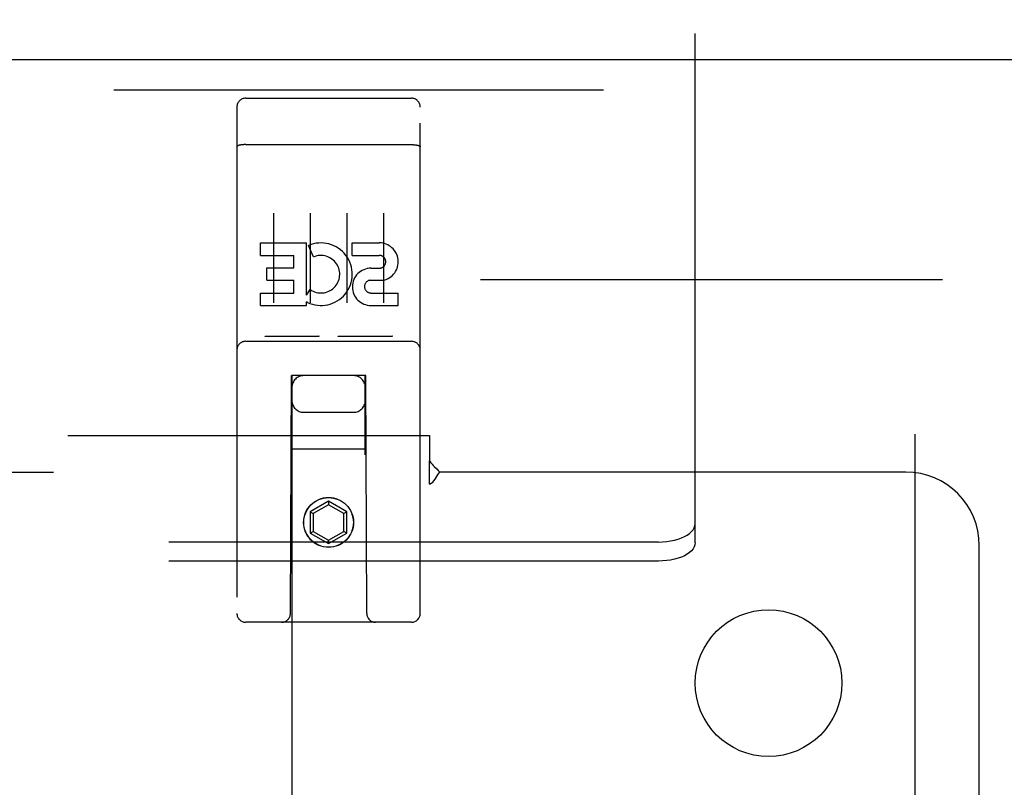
# Model space of a CAD drawing. Header units: inches. Extents: x 0 to 304, y 0 to 196.
# Tile 57 of 129: x 125.95 to 129.3, y 142.13 to 144.74. Entities that reach past the tile are written whole.
import ezdxf

# ---------------------------------------------------------------- set-up
doc = ezdxf.new("R2010")
doc.units = ezdxf.units.IN
doc.header["$LTSCALE"] = 16.696429
doc.header["$MEASUREMENT"] = 0
doc.linetypes.add('HIDDEN', pattern=[0.2, 0.1, -0.1])
for name, color, linetype in [('DEFAULT_2', 8, 'HIDDEN'), ('MAIN_DOOR_ASSEMBLY', 7, 'CONTINUOUS'), ('SUBPANELS', 7, 'CONTINUOUS')]:
    doc.layers.add(name, color=color, linetype=linetype)

msp = doc.modelspace()

# ---------------------------------------------------------------- linework, layer by layer
at = {"layer": 'DEFAULT_2', "color": 8, "linetype": 'HIDDEN'}
for p, q in [((128.2509, 143.0243), (128.2509, 145.6015)), ((94.1259, 143.8561), (129.0947, 143.8561)), ((129.0009, 64.8562), (129.0009, 143.8561)), ((128.2509, 142.9594), (128.2509, 143.0243)), ((128.1259, 142.9618), (125.8759, 142.9618)), ((128.1259, 142.8969), (125.8759, 142.8969))]:
    msp.add_line(p, q, dxfattribs=at)
for points in [[(128.1259, 142.9618), (128.14, 142.9622), (128.1537, 142.9634), (128.1672, 142.9654), (128.1802, 142.968), (128.1924, 142.9714), (128.2039, 142.9755), (128.2143, 142.9801), (128.2237, 142.9854), (128.2318, 142.9911), (128.2386, 142.9972), (128.2439, 143.0037), (128.2478, 143.0104), (128.2501, 143.0173), (128.2509, 143.0243)], [(128.2509, 142.9594), (128.2501, 142.9523), (128.2478, 142.9455), (128.2439, 142.9387), (128.2386, 142.9323), (128.2318, 142.9261), (128.2237, 142.9204), (128.2143, 142.9152), (128.2039, 142.9105), (128.1924, 142.9065), (128.1802, 142.9031), (128.1672, 142.9004), (128.1537, 142.8985), (128.14, 142.8973), (128.1259, 142.8969)]]:
    msp.add_lwpolyline(points, dxfattribs=at)
at = {"layer": 'MAIN_DOOR_ASSEMBLY', "color": 3, "linetype": 'Continuous'}
msp.add_line((92.8759, 144.6061), (129.8134, 144.6061), dxfattribs=at)
at = {"layer": 'MAIN_DOOR_ASSEMBLY', "color": 8, "linetype": 'HIDDEN'}
for p, q in [((92.8759, 144.5021), (129.8134, 144.5021)), ((126.7184, 144.4736), (127.2834, 144.4736)), ((126.6884, 144.4436), (126.6884, 142.7186)), ((127.3134, 142.7186), (127.3134, 144.4436)), ((126.705, 144.3148), (126.7043, 144.3147)), ((126.7058, 144.3149), (126.705, 144.3148)), ((126.7066, 144.315), (126.7058, 144.3149)), ((126.7073, 144.3151), (126.7066, 144.315)), ((126.7081, 144.3152), (126.7073, 144.3151)), ((126.7089, 144.3152), (126.7081, 144.3152)), ((126.7097, 144.3153), (126.7089, 144.3152)), ((126.7105, 144.3154), (126.7097, 144.3153)), ((126.7113, 144.3154), (126.7105, 144.3154)), ((126.7122, 144.3155), (126.7113, 144.3154)), ((126.713, 144.3155), (126.7122, 144.3155)), ((126.7138, 144.3155), (126.713, 144.3155)), ((126.7147, 144.3156), (126.7138, 144.3155)), ((126.7155, 144.3156), (126.7147, 144.3156)), ((126.7163, 144.3156), (126.7155, 144.3156)), ((126.7184, 144.3156), (126.7176, 144.3156)), ((126.7184, 144.3156), (127.2839, 144.3156)), ((127.2839, 144.3156), (127.2847, 144.3156)), ((127.2847, 144.3156), (127.2855, 144.3156)), ((127.2855, 144.3156), (127.2864, 144.3156)), ((127.2864, 144.3156), (127.2872, 144.3156)), ((127.2872, 144.3156), (127.288, 144.3155)), ((127.288, 144.3155), (127.2889, 144.3155)), ((127.2889, 144.3155), (127.2897, 144.3155)), ((127.2897, 144.3155), (127.2905, 144.3154)), ((127.2905, 144.3154), (127.2913, 144.3154)), ((127.2913, 144.3154), (127.2921, 144.3153)), ((127.2921, 144.3153), (127.2929, 144.3152)), ((127.2929, 144.3152), (127.2937, 144.3152)), ((127.2937, 144.3152), (127.2945, 144.3151)), ((127.2945, 144.3151), (127.2953, 144.315)), ((127.2953, 144.315), (127.2961, 144.3149)), ((127.2961, 144.3149), (127.2968, 144.3148)), ((126.8134, 144.0825), (126.8134, 143.7765)), ((126.9384, 144.0825), (126.9384, 143.7765)), ((127.0634, 144.0825), (127.0634, 143.7765)), ((127.1884, 144.0825), (127.1884, 143.7765)), ((126.7691, 143.9384), (126.7691, 143.9809)), ((126.7691, 143.9809), (126.9252, 143.9809)), ((126.9252, 143.8033), (126.9252, 143.9809)), ((126.9496, 143.9328), (126.9327, 143.9719)), ((127.0815, 143.9384), (127.0815, 143.9809)), ((127.0815, 143.9809), (127.1739, 143.9809)), ((126.7691, 143.9384), (126.8826, 143.9384)), ((126.8826, 143.896), (126.8826, 143.9384)), ((127.0815, 143.9384), (127.1739, 143.9384)), ((126.7904, 143.8535), (126.7904, 143.896)), ((126.7904, 143.896), (126.8826, 143.896)), ((127.1454, 143.8945), (127.1739, 143.8945)), ((126.7904, 143.8535), (126.8826, 143.8535)), ((126.8826, 143.8101), (126.8826, 143.8535)), ((127.1414, 143.8536), (127.1877, 143.8536)), ((126.7691, 143.7676), (126.7691, 143.8101)), ((126.7691, 143.8101), (126.8826, 143.8101)), ((126.9252, 143.8033), (126.9382, 143.8218)), ((127.1454, 143.8101), (127.2378, 143.8101)), ((127.2378, 143.7676), (127.2378, 143.8101)), ((126.7691, 143.7676), (126.9252, 143.7676)), ((126.9252, 143.7676), (126.9252, 143.7799)), ((126.9287, 143.7781), (126.9252, 143.7799)), ((127.1454, 143.7676), (127.2378, 143.7676)), ((126.9621, 143.6616), (126.79, 143.6616)), ((127.2121, 143.6616), (127.04, 143.6616)), ((126.7184, 143.6456), (127.2834, 143.6456)), ((126.8709, 142.7186), (126.8744, 143.5286)), ((126.8759, 143.5286), (126.8744, 143.5286)), ((126.8759, 143.5286), (126.8759, 106.5269)), ((127.1259, 143.5286), (126.8759, 143.5286)), ((127.1259, 106.5269), (127.1259, 143.5286)), ((127.1274, 143.5286), (127.1259, 143.5286)), ((127.1309, 142.7186), (127.1274, 143.5286)), ((126.9159, 143.4036), (127.0859, 143.4036)), ((127.1285, 143.2786), (126.8733, 143.2786)), ((127.0009, 143.1005), (126.9384, 143.0644)), ((127.0009, 143.0889), (126.9484, 143.0586)), ((127.0009, 143.1005), (127.0009, 143.0889)), ((127.0634, 143.0644), (127.0009, 143.1005)), ((127.0534, 143.0586), (127.0009, 143.0889)), ((126.9384, 143.0644), (126.9384, 142.9922)), ((126.9384, 143.0644), (126.9484, 143.0586)), ((126.9484, 143.0586), (126.9484, 142.998)), ((127.0634, 143.0644), (127.0534, 143.0586)), ((127.0534, 142.998), (127.0534, 143.0586)), ((127.0634, 142.9922), (127.0634, 143.0644)), ((126.9384, 142.9922), (126.9484, 142.998)), ((126.9384, 142.9922), (127.0009, 142.9562)), ((126.9484, 142.998), (127.0009, 142.9677)), ((127.0009, 142.9677), (127.0534, 142.998)), ((127.0009, 142.9562), (127.0634, 142.9922)), ((127.0634, 142.9922), (127.0534, 142.998)), ((127.0009, 142.9562), (127.0009, 142.9677)), ((127.2834, 142.6886), (126.7184, 142.6886))]:
    msp.add_line(p, q, dxfattribs=at)
for points in [[(126.7043, 144.3147), (126.7039, 144.3147), (126.7036, 144.3146), (126.7032, 144.3146), (126.7028, 144.3145), (126.7025, 144.3145), (126.7021, 144.3144), (126.7018, 144.3144), (126.7014, 144.3143), (126.7011, 144.3143), (126.7007, 144.3142), (126.7004, 144.3141), (126.7001, 144.3141), (126.6997, 144.314), (126.6994, 144.3139), (126.6991, 144.3139), (126.6988, 144.3138), (126.6984, 144.3137), (126.6981, 144.3137), (126.6978, 144.3136), (126.6975, 144.3135), (126.6972, 144.3134), (126.6969, 144.3134), (126.6966, 144.3133), (126.6963, 144.3132), (126.6961, 144.3131), (126.6958, 144.3131), (126.6955, 144.313), (126.6952, 144.3129), (126.695, 144.3128), (126.6947, 144.3127), (126.6945, 144.3127), (126.6942, 144.3126), (126.694, 144.3125), (126.6937, 144.3124), (126.6935, 144.3123), (126.6933, 144.3122), (126.693, 144.3121), (126.6928, 144.3121), (126.6926, 144.312), (126.6924, 144.3119), (126.6922, 144.3118), (126.692, 144.3117), (126.6918, 144.3116), (126.6916, 144.3115), (126.6914, 144.3114), (126.6912, 144.3113), (126.691, 144.3112), (126.6909, 144.3111), (126.6907, 144.311), (126.6906, 144.3109), (126.6904, 144.3108), (126.6903, 144.3107), (126.6901, 144.3106), (126.69, 144.3105), (126.6898, 144.3104), (126.6897, 144.3103), (126.6896, 144.3102), (126.6895, 144.3101), (126.6894, 144.31), (126.6893, 144.3099), (126.6892, 144.3098), (126.6891, 144.3097), (126.689, 144.3096), (126.6889, 144.3095), (126.6889, 144.3094), (126.6888, 144.3093), (126.6887, 144.3092), (126.6887, 144.3091), (126.6886, 144.309), (126.6886, 144.3089), (126.6885, 144.3088), (126.6885, 144.3087), (126.6885, 144.3086), (126.6885, 144.3085), (126.6884, 144.3084), (126.6884, 144.3083), (126.6884, 144.3082)], [(126.7176, 144.3156), (126.7172, 144.3156), (126.7163, 144.3156)], [(127.2968, 144.3148), (127.2976, 144.3147), (127.2979, 144.3147), (127.2983, 144.3146), (127.2987, 144.3146), (127.299, 144.3145), (127.2994, 144.3145), (127.2997, 144.3144), (127.3001, 144.3144), (127.3004, 144.3143), (127.3008, 144.3143), (127.3011, 144.3142), (127.3015, 144.3141), (127.3018, 144.3141), (127.3021, 144.314), (127.3025, 144.3139), (127.3028, 144.3139), (127.3031, 144.3138), (127.3034, 144.3137), (127.3037, 144.3137), (127.304, 144.3136), (127.3043, 144.3135), (127.3046, 144.3134), (127.3049, 144.3134), (127.3052, 144.3133), (127.3055, 144.3132), (127.3058, 144.3131), (127.3061, 144.3131), (127.3063, 144.313), (127.3066, 144.3129), (127.3069, 144.3128), (127.3071, 144.3127), (127.3074, 144.3127), (127.3076, 144.3126), (127.3079, 144.3125), (127.3081, 144.3124), (127.3084, 144.3123), (127.3086, 144.3122), (127.3088, 144.3121), (127.3091, 144.3121), (127.3093, 144.312), (127.3095, 144.3119), (127.3097, 144.3118), (127.3099, 144.3117), (127.3101, 144.3116), (127.3103, 144.3115), (127.3105, 144.3114), (127.3106, 144.3113), (127.3108, 144.3112), (127.311, 144.3111), (127.3111, 144.311), (127.3113, 144.3109), (127.3115, 144.3108), (127.3116, 144.3107), (127.3117, 144.3106), (127.3119, 144.3105), (127.312, 144.3104), (127.3121, 144.3103), (127.3123, 144.3102), (127.3124, 144.3101), (127.3125, 144.31), (127.3126, 144.3099), (127.3127, 144.3098), (127.3128, 144.3097), (127.3129, 144.3096), (127.3129, 144.3095), (127.313, 144.3094), (127.3131, 144.3093), (127.3131, 144.3092), (127.3132, 144.3091), (127.3132, 144.309), (127.3133, 144.3089), (127.3133, 144.3088), (127.3134, 144.3087), (127.3134, 144.3086), (127.3134, 144.3085), (127.3134, 144.3084), (127.3134, 144.3083), (127.3134, 144.3082)], [(126.79, 143.6616), (126.7898, 143.6616), (126.7896, 143.6616), (126.7894, 143.6616), (126.7892, 143.6616), (126.789, 143.6616), (126.7888, 143.6617), (126.7886, 143.6617), (126.7884, 143.6617), (126.7882, 143.6617), (126.788, 143.6617), (126.7879, 143.6617), (126.7877, 143.6617), (126.7875, 143.6617), (126.7873, 143.6618), (126.7872, 143.6618), (126.787, 143.6618), (126.7869, 143.6618), (126.7867, 143.6619), (126.7865, 143.6619), (126.7864, 143.6619), (126.7863, 143.6619), (126.7861, 143.662), (126.786, 143.662), (126.7858, 143.662), (126.7857, 143.662), (126.7856, 143.6621), (126.7854, 143.6621), (126.7853, 143.6621), (126.7852, 143.6622), (126.7851, 143.6622), (126.7849, 143.6622), (126.7848, 143.6623), (126.7847, 143.6623), (126.7846, 143.6623), (126.7845, 143.6624), (126.7844, 143.6624), (126.7843, 143.6625), (126.7842, 143.6625), (126.7841, 143.6625), (126.784, 143.6626), (126.7839, 143.6626), (126.7838, 143.6627), (126.7837, 143.6627), (126.7836, 143.6627), (126.7835, 143.6628), (126.7834, 143.6628)], [(126.9684, 143.6628), (126.9683, 143.6628), (126.9683, 143.6627), (126.9682, 143.6627), (126.9681, 143.6627), (126.968, 143.6626), (126.9679, 143.6626), (126.9678, 143.6625), (126.9677, 143.6625), (126.9676, 143.6625), (126.9675, 143.6624), (126.9674, 143.6624), (126.9673, 143.6623), (126.9671, 143.6623), (126.967, 143.6623), (126.9669, 143.6622), (126.9668, 143.6622), (126.9667, 143.6622), (126.9665, 143.6621), (126.9664, 143.6621), (126.9663, 143.6621), (126.9662, 143.662), (126.966, 143.662), (126.9659, 143.662), (126.9657, 143.662), (126.9656, 143.6619), (126.9655, 143.6619), (126.9653, 143.6619), (126.9652, 143.6619), (126.965, 143.6618), (126.9648, 143.6618), (126.9647, 143.6618), (126.9645, 143.6618), (126.9643, 143.6617), (126.9642, 143.6617), (126.964, 143.6617), (126.9638, 143.6617), (126.9636, 143.6617), (126.9635, 143.6617), (126.9633, 143.6617), (126.9631, 143.6617), (126.9629, 143.6616), (126.9627, 143.6616), (126.9625, 143.6616), (126.9623, 143.6616), (126.9621, 143.6616)], [(127.04, 143.6616), (127.0398, 143.6616), (127.0396, 143.6616), (127.0394, 143.6616), (127.0392, 143.6616), (127.039, 143.6616), (127.0388, 143.6617), (127.0386, 143.6617), (127.0384, 143.6617), (127.0382, 143.6617), (127.038, 143.6617), (127.0379, 143.6617), (127.0377, 143.6617), (127.0375, 143.6617), (127.0373, 143.6618), (127.0372, 143.6618), (127.037, 143.6618), (127.0369, 143.6618), (127.0367, 143.6619), (127.0366, 143.6619), (127.0364, 143.6619), (127.0363, 143.6619), (127.0361, 143.662), (127.036, 143.662), (127.0358, 143.662), (127.0357, 143.662), (127.0356, 143.6621), (127.0354, 143.6621), (127.0353, 143.6621), (127.0352, 143.6622), (127.0351, 143.6622), (127.0349, 143.6622), (127.0348, 143.6623), (127.0347, 143.6623), (127.0346, 143.6623), (127.0345, 143.6624), (127.0344, 143.6624), (127.0343, 143.6625), (127.0342, 143.6625), (127.0341, 143.6625), (127.034, 143.6626), (127.0339, 143.6626), (127.0338, 143.6627), (127.0337, 143.6627), (127.0336, 143.6627), (127.0335, 143.6628), (127.0334, 143.6628)], [(127.2184, 143.6628), (127.2183, 143.6628), (127.2183, 143.6627), (127.2182, 143.6627), (127.2181, 143.6627), (127.218, 143.6626), (127.2179, 143.6626), (127.2178, 143.6625), (127.2177, 143.6625), (127.2176, 143.6625), (127.2175, 143.6624), (127.2174, 143.6624), (127.2173, 143.6623), (127.2172, 143.6623), (127.217, 143.6623), (127.2169, 143.6622), (127.2168, 143.6622), (127.2167, 143.6622), (127.2166, 143.6621), (127.2164, 143.6621), (127.2163, 143.6621), (127.2162, 143.662), (127.216, 143.662), (127.2159, 143.662), (127.2158, 143.662), (127.2156, 143.6619), (127.2155, 143.6619), (127.2153, 143.6619), (127.2152, 143.6619), (127.215, 143.6618), (127.2148, 143.6618), (127.2147, 143.6618), (127.2145, 143.6618), (127.2143, 143.6617), (127.2142, 143.6617), (127.214, 143.6617), (127.2138, 143.6617), (127.2136, 143.6617), (127.2135, 143.6617), (127.2133, 143.6617), (127.2131, 143.6617), (127.2129, 143.6616), (127.2127, 143.6616), (127.2125, 143.6616), (127.2123, 143.6616), (127.2121, 143.6616)]]:
    msp.add_lwpolyline(points, dxfattribs=at)
for radius in [0.085, 0.0845]:
    msp.add_circle((127.0009, 143.0286), radius, dxfattribs=at)
for centre, radius, start, end in [((126.7184, 144.4436), 0.03, 90, 180), ((127.2834, 144.4436), 0.03, 0, 90), ((126.975, 143.8741), 0.1065, 244.2636, 113.4027), ((127.174, 143.9165), 0.0644, 282.2995, 90.0775), ((126.975, 143.8741), 0.0639, 234.8895, 113.4026), ((127.1739, 143.9165), 0.0219, 269.9011, 90), ((127.1454, 143.8311), 0.0635, 90, 270), ((127.1454, 143.832), 0.0219, 100.307, 270), ((126.7184, 143.6156), 0.03, 90, 180), ((127.2834, 143.6156), 0.03, 0, 90), ((126.9159, 143.4886), 0.04, 90, 180), ((127.0859, 143.4886), 0.04, 0, 90), ((126.9159, 143.4436), 0.04, 180, 270), ((127.0859, 143.4436), 0.04, 270, 360), ((126.7184, 142.7186), 0.03, 180, 270), ((126.8409, 142.7186), 0.03, 270, 360), ((127.1609, 142.7186), 0.03, 180, 270), ((127.2834, 142.7186), 0.03, 270, 360)]:
    msp.add_arc(centre, radius, start, end, dxfattribs=at)
at = {"layer": 'SUBPANELS', "color": 8, "linetype": 'HIDDEN'}
for p, q in [((92.7193, 143.3249), (127.3447, 143.3249)), ((127.3447, 143.3249), (127.3447, 143.2384)), ((127.3447, 143.159), (127.3447, 143.2384)), ((114.3759, 143.1999), (127.3447, 143.1999)), ((128.9697, 143.1999), (127.38, 143.1999)), ((129.2197, 141.3602), (129.2197, 142.9499))]:
    msp.add_line(p, q, dxfattribs=at)
for points in [[(127.3447, 143.2384), (127.3495, 143.232), (127.3537, 143.2269), (127.3575, 143.2228), (127.3613, 143.219)], [(127.3447, 143.159), (127.3508, 143.1619), (127.3559, 143.1657), (127.3601, 143.1703), (127.3639, 143.1754), (127.3674, 143.1811), (127.3711, 143.1872), (127.3751, 143.1935), (127.38, 143.1999)], [(127.3613, 143.219), (127.3695, 143.2108), (127.3744, 143.2059), (127.38, 143.1999)]]:
    msp.add_lwpolyline(points, dxfattribs=at)
msp.add_circle((128.5009, 142.4811), 0.25, dxfattribs=at)
msp.add_arc((128.9697, 142.9499), 0.25, 0, 90, dxfattribs=at)

doc.saveas('drawing.dxf')
